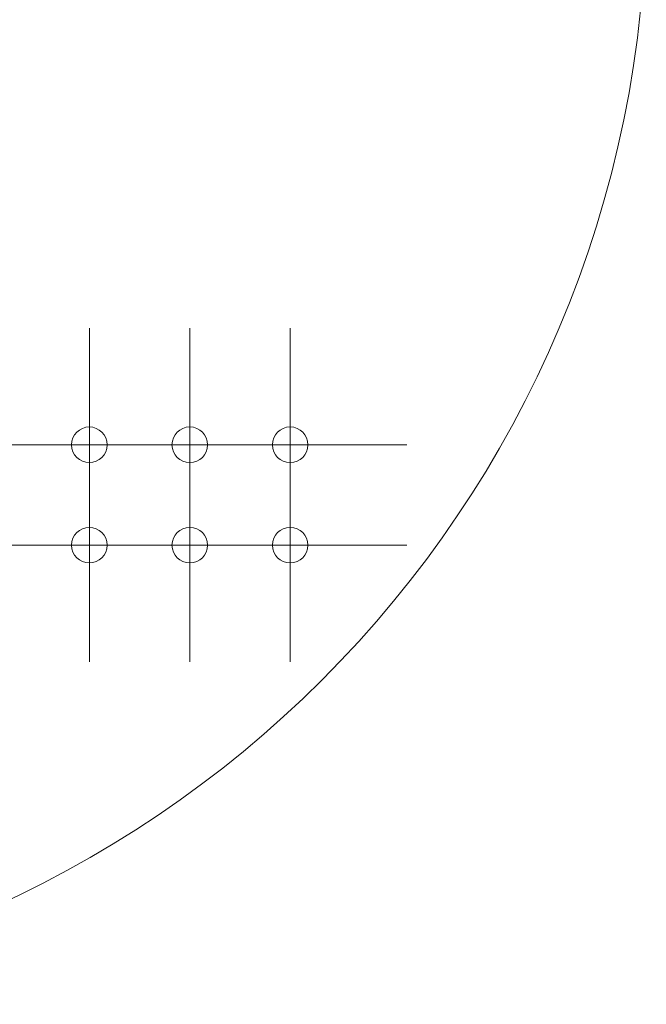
# Model space of a CAD drawing. Header units: millimetres. Extents: x 75.8 to 136.8, y 160.9 to 221.9.
# Tile 5 of 6: x 118.5 to 134.3, y 163.4 to 188.3. Entities that reach past the tile are written whole.
import ezdxf

# ---------------------------------------------------------------- set-up
doc = ezdxf.new("R2010")
doc.units = ezdxf.units.MM

# ---------------------------------------------------------------- blocks, each defined once
blk = doc.blocks.new('SW_CENTERMARKSYMBOL_2')
at = {"color": 0, "linetype": 'Continuous', "lineweight": 0}
for p, q in [((0, 2.5), (0, 2.95)), ((0, 0), (0, 2.5)), ((-2.5, 0), (-2.95, 0)), ((0, 0), (-2.5, 0)), ((0, 0), (0, -2.5)), ((0, 0), (2.5, 0)), ((2.5, 0), (2.95, 0)), ((0, -2.5), (0, -2.95))]:
    blk.add_line(p, q, dxfattribs=at)
blk = doc.blocks.new('SW_CENTERMARKSYMBOL_4')
at = {"color": 0, "linetype": 'Continuous', "lineweight": 0}
for p, q in [((0, 2.5), (0, 2.95)), ((0, 0), (0, 2.5)), ((-2.5, 0), (-2.95, 0)), ((0, 0), (-2.5, 0)), ((0, 0), (0, -2.5)), ((0, 0), (2.5, 0)), ((2.5, 0), (2.95, 0)), ((0, -2.5), (0, -2.95))]:
    blk.add_line(p, q, dxfattribs=at)
blk = doc.blocks.new('SW_CENTERMARKSYMBOL_5')
at = {"color": 0, "linetype": 'Continuous', "lineweight": 0}
for p, q in [((0, 2.5), (0, 2.95)), ((0, 0), (0, 2.5)), ((-2.5, 0), (-2.95, 0)), ((0, 0), (-2.5, 0)), ((0, 0), (0, -2.5)), ((0, 0), (2.5, 0)), ((2.5, 0), (2.95, 0)), ((0, -2.5), (0, -2.95))]:
    blk.add_line(p, q, dxfattribs=at)
blk = doc.blocks.new('SW_CENTERMARKSYMBOL_6')
at = {"color": 0, "linetype": 'Continuous', "lineweight": 0}
for p, q in [((0, 2.5), (0, 2.95)), ((0, 0), (0, 2.5)), ((-2.5, 0), (-2.95, 0)), ((0, 0), (-2.5, 0)), ((0, 0), (0, -2.5)), ((0, 0), (2.5, 0)), ((2.5, 0), (2.95, 0)), ((0, -2.5), (0, -2.95))]:
    blk.add_line(p, q, dxfattribs=at)
blk = doc.blocks.new('SW_CENTERMARKSYMBOL_12')
at = {"color": 0, "linetype": 'Continuous', "lineweight": 0}
for p, q in [((0, 2.5), (0, 2.95)), ((0, 0), (0, 2.5)), ((-2.5, 0), (-2.95, 0)), ((0, 0), (-2.5, 0)), ((0, 0), (0, -2.5)), ((0, 0), (2.5, 0)), ((2.5, 0), (2.95, 0)), ((0, -2.5), (0, -2.95))]:
    blk.add_line(p, q, dxfattribs=at)
blk = doc.blocks.new('SW_CENTERMARKSYMBOL_13')
at = {"color": 0, "linetype": 'Continuous', "lineweight": 0}
for p, q in [((0, 2.5), (0, 2.95)), ((0, 0), (0, 2.5)), ((-2.5, 0), (-2.95, 0)), ((0, 0), (-2.5, 0)), ((0, 0), (0, -2.5)), ((0, 0), (2.5, 0)), ((2.5, 0), (2.95, 0)), ((0, -2.5), (0, -2.95))]:
    blk.add_line(p, q, dxfattribs=at)
blk = doc.blocks.new('SW_CENTERMARKSYMBOL_15')
at = {"color": 0, "linetype": 'Continuous', "lineweight": 0}
for p, q in [((0, 2.5), (0, 2.95)), ((0, 0), (0, 2.5)), ((-2.5, 0), (-2.95, 0)), ((0, 0), (-2.5, 0)), ((0, 0), (0, -2.5)), ((0, 0), (2.5, 0)), ((2.5, 0), (2.95, 0)), ((0, -2.5), (0, -2.95))]:
    blk.add_line(p, q, dxfattribs=at)
blk = doc.blocks.new('SW_CENTERMARKSYMBOL_16')
at = {"color": 0, "linetype": 'Continuous', "lineweight": 0}
for p, q in [((0, 2.5), (0, 2.95)), ((0, 0), (0, 2.5)), ((-2.5, 0), (-2.95, 0)), ((0, 0), (-2.5, 0)), ((0, 0), (0, -2.5)), ((0, 0), (2.5, 0)), ((2.5, 0), (2.95, 0)), ((0, -2.5), (0, -2.95))]:
    blk.add_line(p, q, dxfattribs=at)

msp = doc.modelspace()

# ---------------------------------------------------------------- linework, layer by layer
at = {"color": 7, "linetype": 'Continuous', "lineweight": 15}
for centre, radius in [((106.301, 191.38), 28.011), ((120.221, 177.52), 0.45), ((122.761, 177.52), 0.45), ((125.301, 177.52), 0.45), ((120.221, 174.98), 0.45), ((122.761, 174.98), 0.45), ((125.301, 174.98), 0.45)]:
    msp.add_circle(centre, radius, dxfattribs=at)

# ---------------------------------------------------------------- block references
at = {"color": 7, "linetype": 'Continuous', "lineweight": 0}
for name, p in [('SW_CENTERMARKSYMBOL_6', (117.681, 177.52)), ('SW_CENTERMARKSYMBOL_4', (120.221, 177.52)), ('SW_CENTERMARKSYMBOL_2', (122.761, 177.52)), ('SW_CENTERMARKSYMBOL_5', (125.301, 177.52)), ('SW_CENTERMARKSYMBOL_12', (117.681, 174.98)), ('SW_CENTERMARKSYMBOL_13', (120.221, 174.98)), ('SW_CENTERMARKSYMBOL_16', (122.761, 174.98)), ('SW_CENTERMARKSYMBOL_15', (125.301, 174.98))]:
    msp.add_blockref(name, p, dxfattribs=at)

doc.saveas('drawing.dxf')
